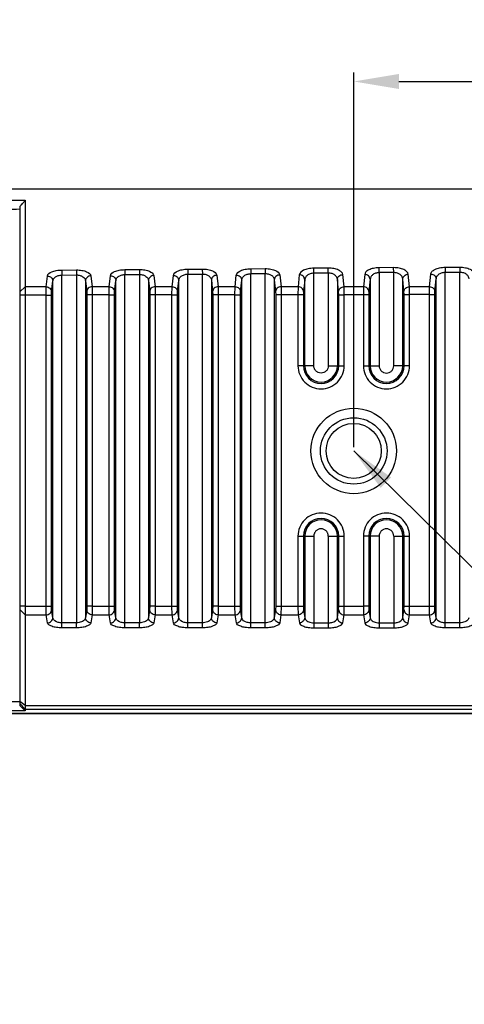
# Model space of a CAD drawing. Header units: millimetres. Extents: x 2163 to 2692, y -1564 to -1190.
# Tile 38 of 45: x 2532 to 2556, y -1397 to -1343. Entities that reach past the tile are written whole.
import ezdxf

# ---------------------------------------------------------------- set-up
doc = ezdxf.new("R2010")
doc.units = ezdxf.units.MM
doc.styles.add('HANA', font='arial.ttf')
doc.dimstyles.new('HANA$0', dxfattribs={"dimtxt": 2.5, "dimasz": 2.5, "dimexe": 0.5, "dimexo": 0.2, "dimgap": 0.5, "dimtad": 1, "dimzin": 1, "dimdsep": 46, "dimtxsty": 'HANA', "dimcen": 0, "dimclrd": 3, "dimclre": 3, "dimclrt": 4, "dimadec": 0, "dimazin": 0, "dimtfac": 1, "dimtmove": 0, "dimatfit": 3, "dimfxl": 0, "dimtzin": 0, "dimarcsym": 0})
doc.dimstyles.new('HANA$7', dxfattribs={"dimtxt": 2.5, "dimasz": 2.5, "dimexe": 0.5, "dimexo": 0.2, "dimgap": 0.5, "dimtad": 1, "dimzin": 1, "dimdsep": 46, "dimtxsty": 'HANA', "dimcen": 0, "dimclrd": 3, "dimclre": 3, "dimclrt": 4, "dimadec": 0, "dimazin": 0, "dimtfac": 1, "dimtmove": 0, "dimatfit": 3, "dimfxl": 0, "dimtzin": 0, "dimarcsym": 0})

# ---------------------------------------------------------------- blocks, each defined once
blk = doc.blocks.new('*D48')
at = {"color": 3, "lineweight": -2}
for p, q in [((2550.223, -1366.25), (2550.223, -1345.508)), ((2611.723, -1366.25), (2611.723, -1345.508)), ((2552.723, -1346.008), (2609.223, -1346.008))]:
    blk.add_line(p, q, dxfattribs=at)
at = {"color": 3}
for points in [[(2552.723, -1345.592), (2552.723, -1346.425), (2550.223, -1346.008)], [(2609.223, -1346.425), (2609.223, -1345.592), (2611.723, -1346.008)]]:
    blk.add_solid(points, dxfattribs=at)
at = {"layer": 'Defpoints', "color": 0}
for p in [(2611.723, -1346.008), (2550.223, -1366.45), (2611.723, -1366.45)]:
    blk.add_point(p, dxfattribs=at)
at = {"color": 4, "insert": (2578.998, -1344.231), "char_height": 2.5, "attachment_point": 5, "style": 'HANA'}
blk.add_mtext('61.50{\\fArial|b0|i0|c0|p34;%%P0.30}', dxfattribs=at)

msp = doc.modelspace()

# ---------------------------------------------------------------- linework, layer by layer
at = {"color": 7, "linetype": 'Continuous'}
for p, q in [((2532.06, -1352.567), (2532.059, -1352.773)), ((2532.06, -1352.567), (2532.062, -1357.825)), ((2531.762, -1352.928), (2531.762, -1380.527)), ((2532.059, -1352.773), (2532.058, -1353.153)), ((2532.058, -1353.153), (2532.058, -1353.46)), ((2532.058, -1353.46), (2532.058, -1353.818)), ((2532.058, -1353.818), (2532.058, -1354.232)), ((2532.058, -1354.972), (2532.059, -1355.554)), ((2532.059, -1355.554), (2532.06, -1356.216)), ((2534.091, -1356.442), (2534.893, -1356.437)), ((2534.091, -1356.442), (2534.093, -1356.718)), ((2534.893, -1356.437), (2534.895, -1356.713)), ((2537.571, -1356.419), (2538.373, -1356.413)), ((2537.571, -1356.419), (2537.573, -1356.695)), ((2538.373, -1356.413), (2538.375, -1356.689)), ((2541.051, -1356.394), (2541.853, -1356.389)), ((2541.051, -1356.394), (2541.053, -1356.669)), ((2541.853, -1356.389), (2541.855, -1356.663)), ((2544.531, -1356.369), (2545.333, -1356.363)), ((2544.531, -1356.369), (2544.533, -1356.642)), ((2545.333, -1356.363), (2545.335, -1356.636)), ((2548.816, -1356.337), (2548.013, -1356.343)), ((2548.016, -1356.615), (2548.013, -1356.343)), ((2548.818, -1356.609), (2548.816, -1356.337)), ((2552.429, -1356.309), (2551.626, -1356.315)), ((2551.629, -1356.587), (2551.626, -1356.315)), ((2552.431, -1356.581), (2552.429, -1356.309)), ((2555.279, -1356.289), (2556.082, -1356.283)), ((2555.279, -1356.289), (2555.281, -1356.56)), ((2556.082, -1356.283), (2556.084, -1356.554)), ((2533.224, -1357.37), (2533.293, -1356.773)), ((2534.093, -1356.718), (2534.895, -1356.713)), ((2534.093, -1376.24), (2534.093, -1356.718)), ((2534.895, -1356.713), (2534.895, -1375.959)), ((2535.692, -1356.763), (2535.763, -1357.369)), ((2536.704, -1357.369), (2536.772, -1356.758)), ((2537.573, -1356.695), (2538.375, -1356.689)), ((2537.573, -1376.24), (2537.573, -1356.695)), ((2538.375, -1356.689), (2538.375, -1375.96)), ((2538.874, -1357.019), (2538.874, -1375.679)), ((2538.874, -1357.019), (2538.944, -1357.638)), ((2539.172, -1356.746), (2539.243, -1357.368)), ((2540.184, -1357.368), (2540.252, -1356.741)), ((2540.484, -1357.638), (2540.553, -1357.014)), ((2540.553, -1375.679), (2540.553, -1357.014)), ((2541.053, -1356.669), (2541.855, -1356.663)), ((2541.053, -1376.24), (2541.053, -1356.669)), ((2541.855, -1376.24), (2541.855, -1356.663)), ((2542.354, -1357.001), (2542.354, -1375.679)), ((2542.354, -1357.001), (2542.424, -1357.636)), ((2542.652, -1356.729), (2542.723, -1357.367)), ((2543.664, -1357.366), (2543.732, -1356.723)), ((2543.964, -1357.635), (2544.033, -1356.995)), ((2544.033, -1375.679), (2544.033, -1356.995)), ((2544.533, -1356.642), (2545.335, -1356.636)), ((2544.533, -1376.24), (2544.533, -1356.642)), ((2545.335, -1376.24), (2545.335, -1356.636)), ((2545.834, -1356.982), (2545.834, -1375.679)), ((2545.834, -1356.982), (2545.904, -1357.633)), ((2546.132, -1356.711), (2546.203, -1357.365)), ((2547.215, -1356.705), (2547.147, -1357.365)), ((2547.516, -1356.976), (2547.447, -1357.632)), ((2547.516, -1361.738), (2547.516, -1356.976)), ((2548.818, -1356.609), (2548.016, -1356.615)), ((2548.016, -1361.738), (2548.016, -1356.615)), ((2548.818, -1356.609), (2548.818, -1361.738)), ((2549.317, -1356.962), (2549.317, -1361.738)), ((2549.387, -1357.631), (2549.317, -1356.962)), ((2549.686, -1357.364), (2549.615, -1356.692)), ((2550.828, -1356.686), (2550.76, -1357.364)), ((2551.129, -1356.955), (2551.059, -1357.63)), ((2551.129, -1356.955), (2551.129, -1361.738)), ((2552.431, -1356.581), (2551.629, -1356.587)), ((2551.629, -1356.587), (2551.629, -1361.738)), ((2552.431, -1361.738), (2552.431, -1356.581)), ((2552.93, -1361.738), (2552.93, -1356.942)), ((2553, -1357.628), (2552.93, -1356.942)), ((2553.299, -1357.363), (2553.228, -1356.673)), ((2554.412, -1357.363), (2554.481, -1356.667)), ((2554.712, -1357.627), (2554.782, -1356.935)), ((2554.782, -1375.679), (2554.782, -1356.935)), ((2555.281, -1356.56), (2556.084, -1356.554)), ((2555.281, -1376.24), (2555.281, -1356.56)), ((2556.084, -1376.24), (2556.084, -1356.554)), ((2532.061, -1357.37), (2531.762, -1357.643)), ((2533.224, -1357.37), (2532.061, -1357.37)), ((2533.224, -1357.37), (2532.061, -1357.37)), ((2533.218, -1357.824), (2533.224, -1357.37)), ((2533.524, -1357.642), (2533.593, -1357.048)), ((2533.593, -1375.679), (2533.593, -1357.048)), ((2535.394, -1357.037), (2535.394, -1375.679)), ((2535.394, -1357.037), (2535.464, -1357.641)), ((2535.763, -1357.369), (2535.769, -1357.822)), ((2536.704, -1357.369), (2535.763, -1357.369)), ((2536.698, -1357.821), (2536.704, -1357.369)), ((2537.004, -1357.64), (2537.073, -1357.032)), ((2537.073, -1375.679), (2537.073, -1357.032)), ((2540.184, -1357.368), (2539.243, -1357.368)), ((2540.184, -1357.368), (2539.243, -1357.368)), ((2539.243, -1357.368), (2539.249, -1357.818)), ((2540.178, -1357.818), (2540.184, -1357.368)), ((2543.664, -1357.366), (2542.723, -1357.367)), ((2543.664, -1357.367), (2542.723, -1357.366)), ((2542.723, -1357.367), (2542.729, -1357.815)), ((2543.658, -1357.814), (2543.664, -1357.366)), ((2546.203, -1357.365), (2546.209, -1357.812)), ((2547.147, -1357.365), (2546.203, -1357.365)), ((2547.147, -1357.365), (2547.141, -1357.811)), ((2550.76, -1357.364), (2549.686, -1357.364)), ((2550.76, -1357.364), (2549.686, -1357.364)), ((2549.692, -1357.808), (2549.686, -1357.364)), ((2550.76, -1357.364), (2550.754, -1357.807)), ((2554.412, -1357.363), (2553.299, -1357.363)), ((2554.412, -1357.363), (2553.299, -1357.363)), ((2553.305, -1357.804), (2553.299, -1357.363)), ((2554.407, -1357.803), (2554.412, -1357.363)), ((2532.062, -1357.825), (2531.762, -1357.825)), ((2533.218, -1357.824), (2532.062, -1357.825)), ((2532.062, -1357.825), (2532.062, -1380.54)), ((2533.218, -1375.042), (2533.218, -1357.824)), ((2533.218, -1357.824), (2533.518, -1357.824)), ((2533.518, -1357.824), (2533.524, -1357.642)), ((2533.518, -1375.042), (2533.518, -1357.824)), ((2535.464, -1357.641), (2535.47, -1357.822)), ((2535.47, -1357.822), (2535.47, -1375.042)), ((2535.769, -1357.822), (2535.47, -1357.822)), ((2536.698, -1357.821), (2535.769, -1357.822)), ((2535.769, -1357.822), (2535.769, -1375.042)), ((2536.698, -1375.042), (2536.698, -1357.821)), ((2536.698, -1357.821), (2536.998, -1357.821)), ((2536.998, -1357.821), (2537.004, -1357.64)), ((2536.998, -1375.042), (2536.998, -1357.821)), ((2538.944, -1357.638), (2538.95, -1357.818)), ((2538.95, -1357.818), (2538.95, -1375.042)), ((2539.249, -1357.818), (2538.95, -1357.818)), ((2539.249, -1357.818), (2539.249, -1375.042)), ((2540.178, -1357.818), (2539.249, -1357.818)), ((2540.178, -1375.042), (2540.178, -1357.818)), ((2540.178, -1357.818), (2540.478, -1357.818)), ((2540.478, -1357.818), (2540.484, -1357.638)), ((2540.478, -1375.042), (2540.478, -1357.818)), ((2542.424, -1357.636), (2542.43, -1357.815)), ((2542.43, -1357.815), (2542.43, -1375.042)), ((2542.729, -1357.815), (2542.43, -1357.815)), ((2543.658, -1357.814), (2542.729, -1357.815)), ((2542.729, -1357.815), (2542.729, -1375.042)), ((2543.658, -1375.042), (2543.658, -1357.814)), ((2543.658, -1357.814), (2543.958, -1357.814)), ((2543.958, -1357.814), (2543.964, -1357.635)), ((2543.958, -1375.042), (2543.958, -1357.814)), ((2545.904, -1357.633), (2545.91, -1357.812)), ((2545.91, -1357.812), (2545.91, -1375.042)), ((2546.209, -1357.812), (2545.91, -1357.812)), ((2547.141, -1357.811), (2546.209, -1357.812)), ((2546.209, -1357.812), (2546.209, -1375.042)), ((2547.141, -1357.811), (2547.141, -1361.738)), ((2547.441, -1357.811), (2547.141, -1357.811)), ((2547.447, -1357.632), (2547.441, -1357.811)), ((2547.441, -1357.811), (2547.441, -1361.738)), ((2549.393, -1357.808), (2549.387, -1357.631)), ((2549.393, -1361.738), (2549.393, -1357.808)), ((2549.393, -1357.808), (2549.692, -1357.808)), ((2550.754, -1357.807), (2549.692, -1357.808)), ((2549.692, -1361.738), (2549.692, -1357.808)), ((2550.754, -1357.807), (2550.754, -1361.738)), ((2551.054, -1357.807), (2550.754, -1357.807)), ((2551.059, -1357.63), (2551.054, -1357.807)), ((2551.054, -1357.807), (2551.054, -1361.738)), ((2553.005, -1357.804), (2553, -1357.628)), ((2553.005, -1361.738), (2553.005, -1357.804)), ((2553.005, -1357.804), (2553.305, -1357.804)), ((2554.407, -1357.803), (2553.305, -1357.804)), ((2553.305, -1361.738), (2553.305, -1357.804)), ((2554.407, -1375.042), (2554.407, -1357.803)), ((2554.407, -1357.803), (2554.707, -1357.803)), ((2554.707, -1357.803), (2554.712, -1357.627)), ((2554.707, -1375.042), (2554.707, -1357.803)), ((2548.016, -1361.738), (2547.141, -1361.738)), ((2548.818, -1361.738), (2549.692, -1361.738)), ((2550.754, -1361.738), (2551.629, -1361.738)), ((2553.305, -1361.738), (2552.431, -1361.738)), ((2547.141, -1371.162), (2547.141, -1375.042)), ((2547.141, -1371.162), (2548.016, -1371.162)), ((2547.441, -1371.162), (2547.441, -1375.042)), ((2547.516, -1371.162), (2547.516, -1375.679)), ((2548.016, -1371.162), (2548.016, -1376.24)), ((2548.818, -1371.162), (2548.818, -1376.24)), ((2548.818, -1371.162), (2549.692, -1371.162)), ((2549.317, -1375.679), (2549.317, -1371.162)), ((2549.393, -1375.042), (2549.393, -1371.162)), ((2549.692, -1375.042), (2549.692, -1371.162)), ((2550.754, -1371.162), (2550.754, -1375.042)), ((2551.629, -1371.162), (2550.754, -1371.162)), ((2551.054, -1371.162), (2551.054, -1375.042)), ((2551.129, -1371.162), (2551.129, -1375.679)), ((2551.629, -1371.162), (2551.629, -1376.24)), ((2552.431, -1371.162), (2552.431, -1376.24)), ((2552.431, -1371.162), (2553.305, -1371.162)), ((2552.93, -1375.679), (2552.93, -1371.162)), ((2553.005, -1375.042), (2553.005, -1371.162)), ((2553.305, -1375.042), (2553.305, -1371.162)), ((2532.062, -1375.042), (2531.762, -1375.042)), ((2532.062, -1375.517), (2531.762, -1375.232)), ((2532.062, -1375.042), (2533.218, -1375.042)), ((2532.062, -1375.517), (2532.062, -1380.835)), ((2532.062, -1375.517), (2533.226, -1375.517)), ((2533.218, -1375.042), (2533.518, -1375.042)), ((2533.226, -1375.517), (2533.218, -1375.042)), ((2533.294, -1375.961), (2533.226, -1375.517)), ((2533.525, -1375.232), (2533.518, -1375.042)), ((2533.593, -1375.679), (2533.525, -1375.232)), ((2535.462, -1375.232), (2535.394, -1375.679)), ((2535.47, -1375.042), (2535.462, -1375.232)), ((2535.769, -1375.042), (2535.47, -1375.042)), ((2535.762, -1375.517), (2535.694, -1375.961)), ((2535.769, -1375.042), (2535.762, -1375.517)), ((2535.762, -1375.517), (2536.706, -1375.517)), ((2535.769, -1375.042), (2536.698, -1375.042)), ((2536.698, -1375.042), (2536.998, -1375.042)), ((2536.706, -1375.517), (2536.698, -1375.042)), ((2536.774, -1375.961), (2536.706, -1375.517)), ((2537.005, -1375.232), (2536.998, -1375.042)), ((2537.073, -1375.679), (2537.005, -1375.232)), ((2538.942, -1375.232), (2538.874, -1375.679)), ((2538.95, -1375.042), (2538.942, -1375.232)), ((2539.249, -1375.042), (2538.95, -1375.042)), ((2539.242, -1375.517), (2539.174, -1375.961)), ((2539.249, -1375.042), (2539.242, -1375.517)), ((2539.242, -1375.517), (2540.186, -1375.517)), ((2539.249, -1375.042), (2540.178, -1375.042)), ((2540.178, -1375.042), (2540.478, -1375.042)), ((2540.186, -1375.517), (2540.178, -1375.042)), ((2540.254, -1375.961), (2540.186, -1375.517)), ((2540.485, -1375.232), (2540.478, -1375.042)), ((2540.553, -1375.679), (2540.485, -1375.232)), ((2542.422, -1375.232), (2542.354, -1375.679)), ((2542.43, -1375.042), (2542.422, -1375.232)), ((2542.729, -1375.042), (2542.43, -1375.042)), ((2542.722, -1375.517), (2542.654, -1375.961)), ((2542.729, -1375.042), (2542.722, -1375.517)), ((2542.722, -1375.517), (2543.666, -1375.517)), ((2542.729, -1375.042), (2543.658, -1375.042)), ((2543.658, -1375.042), (2543.958, -1375.042)), ((2543.666, -1375.517), (2543.658, -1375.042)), ((2543.734, -1375.961), (2543.666, -1375.517)), ((2543.965, -1375.232), (2543.958, -1375.042)), ((2544.033, -1375.679), (2543.965, -1375.232)), ((2545.902, -1375.232), (2545.834, -1375.679)), ((2545.91, -1375.042), (2545.902, -1375.232)), ((2545.91, -1375.042), (2547.441, -1375.042)), ((2546.202, -1375.517), (2546.134, -1375.961)), ((2546.209, -1375.042), (2546.202, -1375.517)), ((2546.202, -1375.517), (2547.149, -1375.517)), ((2547.141, -1375.042), (2547.149, -1375.517)), ((2547.149, -1375.517), (2547.217, -1375.961)), ((2547.441, -1375.042), (2547.448, -1375.232)), ((2547.448, -1375.232), (2547.516, -1375.679)), ((2549.317, -1375.679), (2549.385, -1375.232)), ((2549.385, -1375.232), (2549.393, -1375.042)), ((2549.393, -1375.042), (2549.692, -1375.042)), ((2549.617, -1375.961), (2549.685, -1375.517)), ((2549.685, -1375.517), (2549.692, -1375.042)), ((2549.685, -1375.517), (2550.761, -1375.517)), ((2549.692, -1375.042), (2550.754, -1375.042)), ((2551.054, -1375.042), (2550.754, -1375.042)), ((2550.754, -1375.042), (2550.761, -1375.517)), ((2550.761, -1375.517), (2550.83, -1375.961)), ((2551.054, -1375.042), (2551.061, -1375.232)), ((2551.061, -1375.232), (2551.129, -1375.679)), ((2552.93, -1375.679), (2552.998, -1375.232)), ((2552.998, -1375.232), (2553.005, -1375.042)), ((2553.005, -1375.042), (2553.305, -1375.042)), ((2553.23, -1375.961), (2553.298, -1375.517)), ((2553.298, -1375.517), (2553.305, -1375.042)), ((2553.298, -1375.517), (2554.414, -1375.517)), ((2553.305, -1375.042), (2554.407, -1375.042)), ((2554.407, -1375.042), (2554.707, -1375.042)), ((2554.414, -1375.517), (2554.407, -1375.042)), ((2554.482, -1375.961), (2554.414, -1375.517)), ((2554.714, -1375.232), (2554.707, -1375.042)), ((2554.782, -1375.679), (2554.714, -1375.232)), ((2534.895, -1375.959), (2534.093, -1375.959)), ((2534.895, -1376.24), (2534.895, -1375.959)), ((2538.375, -1375.96), (2537.573, -1375.96)), ((2538.375, -1376.24), (2538.375, -1375.96)), ((2541.855, -1375.96), (2541.053, -1375.96)), ((2545.335, -1375.96), (2544.533, -1375.96)), ((2548.016, -1375.96), (2548.818, -1375.96)), ((2551.629, -1375.96), (2552.431, -1375.96)), ((2556.084, -1375.96), (2555.281, -1375.96)), ((2534.895, -1376.24), (2534.093, -1376.24)), ((2538.375, -1376.24), (2537.573, -1376.24)), ((2541.855, -1376.24), (2541.053, -1376.24)), ((2545.335, -1376.24), (2544.533, -1376.24)), ((2548.016, -1376.24), (2548.818, -1376.24)), ((2551.629, -1376.24), (2552.431, -1376.24)), ((2556.084, -1376.24), (2555.281, -1376.24)), ((2531.762, -1380.335), (2525.071, -1380.335)), ((2532.062, -1380.54), (2531.762, -1380.311)), ((2532.062, -1380.73), (2531.762, -1380.43)), ((2532.062, -1380.835), (2525.072, -1380.835)), ((2568.222, -1380.97), (2525.072, -1380.97)), ((2525.072, -1380.974), (2568.222, -1380.974)), ((2532.062, -1380.54), (2573.722, -1380.54)), ((2532.062, -1380.73), (2573.722, -1380.73))]:
    msp.add_line(p, q, dxfattribs=at)
for points in [[(2532.058, -1354.232), (2532.058, -1354.462), (2532.058, -1354.972)], [(2532.06, -1356.216), (2532.06, -1356.578), (2532.061, -1357.37)]]:
    msp.add_lwpolyline(points, dxfattribs=at)
for radius in [2.365, 1.839, 1.524]:
    msp.add_circle((2550.223, -1366.45), radius, dxfattribs=at)
for centre, radius, start, end in [((2548.417, -1361.738), 0.976, 180, 0), ((2548.417, -1361.738), 0.9, 180, 0), ((2552.03, -1361.738), 0.976, 180, 0), ((2552.03, -1361.738), 0.9, 180, 0), ((2548.417, -1371.162), 0.976, 0, 180), ((2548.417, -1371.162), 0.9, 0, 180), ((2552.03, -1371.162), 0.976, 0, 180), ((2552.03, -1371.162), 0.9, 0, 180)]:
    msp.add_arc(centre, radius, start, end, dxfattribs=at)
msp.add_ellipse((2531.562, -1380.335), major_axis=(0.5, -0.5), ratio=0.008762, start_param=0.008762, end_param=1.168041, dxfattribs=at)
for points, knots in [([(2519.41, -1353.674), (2519.994, -1353.37), (2520.903, -1352.972), (2522.166, -1352.597), (2523.456, -1352.316), (2525.09, -1352.104), (2526.734, -1352.006), (2528.055, -1351.962), (2529.324, -1351.945), (2530.805, -1351.944), (2532.496, -1351.945), (2534.681, -1351.946), (2537.428, -1351.946), (2540.728, -1351.946), (2544.028, -1351.947), (2548.426, -1351.947), (2553.925, -1351.948), (2560.525, -1351.948), (2567.124, -1351.949), (2571.522, -1351.949), (2573.722, -1351.949)], [0, 0, 0, 0, 0.03619, 0.054289, 0.0724, 0.108689, 0.144792, 0.162892, 0.181371, 0.214576, 0.244325, 0.274315, 0.334752, 0.395335, 0.45578, 0.516193, 0.637181, 0.75814, 0.879069, 1, 1, 1, 1]), ([(2520.032, -1354.147), (2520.49, -1353.923), (2521.434, -1353.528), (2522.912, -1353.119), (2524.421, -1352.863), (2525.944, -1352.711), (2527.472, -1352.627), (2529.511, -1352.577), (2531.04, -1352.574), (2532.06, -1352.567)], [0, 0, 0, 0, 0.125012, 0.250021, 0.375028, 0.50004, 0.625034, 0.750023, 1, 1, 1, 1]), ([(2531.762, -1352.929), (2531.798, -1352.89), (2531.866, -1352.816), (2531.947, -1352.725), (2532, -1352.659), (2532.031, -1352.62), (2532.05, -1352.591), (2532.06, -1352.573), (2532.06, -1352.567)], [0, 0, 0, 0, 0.337853, 0.642977, 0.77331, 0.880896, 0.958268, 1, 1, 1, 1]), ([(2520.25, -1354.591), (2520.688, -1354.376), (2521.591, -1353.998), (2523.004, -1353.606), (2524.449, -1353.359), (2525.907, -1353.211), (2527.369, -1353.128), (2528.833, -1353.085), (2530.297, -1353.073), (2531.273, -1353.067), (2531.762, -1353.064)], [0, 0, 0, 0, 0.12495, 0.249914, 0.37491, 0.499921, 0.624939, 0.749957, 0.874979, 1, 1, 1, 1]), ([(2533.293, -1356.773), (2533.305, -1356.664), (2533.468, -1356.561), (2533.65, -1356.499), (2533.838, -1356.455), (2533.988, -1356.443), (2534.091, -1356.442)], [0, 0, 0, 0, 0.363815, 0.502637, 0.658008, 1, 1, 1, 1]), ([(2534.893, -1356.437), (2534.996, -1356.436), (2535.146, -1356.447), (2535.335, -1356.489), (2535.518, -1356.55), (2535.679, -1356.654), (2535.692, -1356.763)], [0, 0, 0, 0, 0.342149, 0.497517, 0.636096, 1, 1, 1, 1]), ([(2536.772, -1356.758), (2536.785, -1356.648), (2536.946, -1356.541), (2537.129, -1356.477), (2537.318, -1356.433), (2537.468, -1356.42), (2537.571, -1356.419)], [0, 0, 0, 0, 0.365497, 0.504003, 0.658947, 1, 1, 1, 1]), ([(2538.373, -1356.413), (2538.476, -1356.413), (2538.626, -1356.424), (2538.815, -1356.466), (2538.999, -1356.529), (2539.159, -1356.636), (2539.172, -1356.746)], [0, 0, 0, 0, 0.341208, 0.496137, 0.634382, 1, 1, 1, 1]), ([(2540.252, -1356.741), (2540.265, -1356.63), (2540.425, -1356.52), (2540.608, -1356.454), (2540.797, -1356.408), (2540.947, -1356.395), (2541.051, -1356.394)], [0, 0, 0, 0, 0.367281, 0.505448, 0.659938, 1, 1, 1, 1]), ([(2541.853, -1356.389), (2541.956, -1356.388), (2542.107, -1356.399), (2542.296, -1356.443), (2542.48, -1356.507), (2542.64, -1356.618), (2542.652, -1356.729)], [0, 0, 0, 0, 0.340209, 0.494671, 0.632563, 1, 1, 1, 1]), ([(2543.732, -1356.723), (2543.745, -1356.611), (2543.903, -1356.498), (2544.088, -1356.43), (2544.276, -1356.383), (2544.427, -1356.37), (2544.531, -1356.369)], [0, 0, 0, 0, 0.36907, 0.506879, 0.660913, 1, 1, 1, 1]), ([(2545.333, -1356.363), (2545.436, -1356.362), (2545.587, -1356.373), (2545.777, -1356.418), (2545.962, -1356.484), (2546.12, -1356.598), (2546.132, -1356.711)], [0, 0, 0, 0, 0.33918, 0.49316, 0.630691, 1, 1, 1, 1]), ([(2548.013, -1356.343), (2547.91, -1356.343), (2547.758, -1356.357), (2547.57, -1356.406), (2547.384, -1356.475), (2547.227, -1356.592), (2547.215, -1356.705)], [0, 0, 0, 0, 0.338262, 0.491815, 0.629216, 1, 1, 1, 1]), ([(2549.615, -1356.692), (2549.61, -1356.642), (2549.566, -1356.565), (2549.475, -1356.491), (2549.336, -1356.414), (2549.113, -1356.351), (2548.92, -1356.336), (2548.816, -1356.337)], [0, 0, 0, 0, 0.161198, 0.261861, 0.379681, 0.666094, 1, 1, 1, 1]), ([(2551.626, -1356.315), (2551.522, -1356.316), (2551.328, -1356.335), (2551.076, -1356.412), (2550.896, -1356.524), (2550.833, -1356.635), (2550.828, -1356.686)], [0, 0, 0, 0, 0.333493, 0.619811, 0.837878, 1, 1, 1, 1]), ([(2553.228, -1356.673), (2553.223, -1356.623), (2553.16, -1356.511), (2552.98, -1356.399), (2552.727, -1356.325), (2552.533, -1356.309), (2552.429, -1356.309)], [0, 0, 0, 0, 0.163137, 0.380945, 0.6668, 1, 1, 1, 1]), ([(2554.481, -1356.667), (2554.486, -1356.616), (2554.548, -1356.503), (2554.728, -1356.388), (2554.981, -1356.309), (2555.175, -1356.29), (2555.279, -1356.289)], [0, 0, 0, 0, 0.163931, 0.382148, 0.667598, 1, 1, 1, 1]), ([(2556.082, -1356.283), (2556.186, -1356.283), (2556.381, -1356.299), (2556.634, -1356.376), (2556.814, -1356.49), (2556.876, -1356.604), (2556.881, -1356.655)], [0, 0, 0, 0, 0.332242, 0.617368, 0.835221, 1, 1, 1, 1]), ([(2533.293, -1356.773), (2533.368, -1356.774), (2533.52, -1356.829), (2533.592, -1356.977), (2533.593, -1357.048)], [0, 0, 0, 0, 0.514766, 1, 1, 1, 1]), ([(2533.593, -1357.048), (2533.596, -1357.007), (2533.627, -1356.919), (2533.736, -1356.812), (2533.897, -1356.738), (2534.025, -1356.719), (2534.093, -1356.718)], [0, 0, 0, 0, 0.190767, 0.413511, 0.685871, 1, 1, 1, 1]), ([(2534.895, -1356.713), (2534.963, -1356.712), (2535.09, -1356.728), (2535.253, -1356.801), (2535.361, -1356.907), (2535.391, -1356.996), (2535.394, -1357.037)], [0, 0, 0, 0, 0.314373, 0.586287, 0.808408, 1, 1, 1, 1]), ([(2535.692, -1356.763), (2535.618, -1356.764), (2535.467, -1356.819), (2535.396, -1356.967), (2535.394, -1357.037)], [0, 0, 0, 0, 0.515109, 1, 1, 1, 1]), ([(2536.772, -1356.758), (2536.848, -1356.759), (2536.999, -1356.813), (2537.072, -1356.961), (2537.073, -1357.032)], [0, 0, 0, 0, 0.515359, 1, 1, 1, 1]), ([(2537.073, -1357.032), (2537.076, -1356.99), (2537.107, -1356.9), (2537.215, -1356.791), (2537.376, -1356.715), (2537.504, -1356.695), (2537.573, -1356.695)], [0, 0, 0, 0, 0.192454, 0.415573, 0.687088, 1, 1, 1, 1]), ([(2538.375, -1356.689), (2538.443, -1356.688), (2538.571, -1356.704), (2538.734, -1356.779), (2538.841, -1356.888), (2538.871, -1356.977), (2538.874, -1357.019)], [0, 0, 0, 0, 0.31316, 0.584181, 0.806655, 1, 1, 1, 1]), ([(2539.172, -1356.746), (2539.098, -1356.748), (2538.948, -1356.802), (2538.876, -1356.949), (2538.874, -1357.019)], [0, 0, 0, 0, 0.515733, 1, 1, 1, 1]), ([(2540.252, -1356.741), (2540.328, -1356.742), (2540.479, -1356.795), (2540.552, -1356.943), (2540.553, -1357.014)], [0, 0, 0, 0, 0.516005, 1, 1, 1, 1]), ([(2540.553, -1357.014), (2540.556, -1356.971), (2540.586, -1356.88), (2540.694, -1356.768), (2540.856, -1356.69), (2540.984, -1356.67), (2541.053, -1356.669)], [0, 0, 0, 0, 0.194212, 0.417721, 0.688354, 1, 1, 1, 1]), ([(2541.855, -1356.663), (2541.923, -1356.662), (2542.052, -1356.679), (2542.215, -1356.755), (2542.322, -1356.867), (2542.351, -1356.958), (2542.354, -1357.001)], [0, 0, 0, 0, 0.311888, 0.581989, 0.804855, 1, 1, 1, 1]), ([(2542.652, -1356.729), (2542.578, -1356.73), (2542.428, -1356.784), (2542.356, -1356.931), (2542.354, -1357.001)], [0, 0, 0, 0, 0.516402, 1, 1, 1, 1]), ([(2543.732, -1356.723), (2543.807, -1356.724), (2543.959, -1356.777), (2544.032, -1356.925), (2544.033, -1356.995)], [0, 0, 0, 0, 0.51669, 1, 1, 1, 1]), ([(2544.033, -1356.995), (2544.036, -1356.952), (2544.066, -1356.859), (2544.173, -1356.745), (2544.335, -1356.664), (2544.464, -1356.643), (2544.533, -1356.642)], [0, 0, 0, 0, 0.196017, 0.419934, 0.689653, 1, 1, 1, 1]), ([(2545.335, -1356.636), (2545.404, -1356.635), (2545.533, -1356.653), (2545.696, -1356.731), (2545.802, -1356.846), (2545.831, -1356.938), (2545.834, -1356.982)], [0, 0, 0, 0, 0.310596, 0.579774, 0.803054, 1, 1, 1, 1]), ([(2546.132, -1356.711), (2546.058, -1356.712), (2545.908, -1356.766), (2545.836, -1356.912), (2545.834, -1356.982)], [0, 0, 0, 0, 0.517102, 1, 1, 1, 1]), ([(2547.516, -1356.976), (2547.515, -1356.906), (2547.441, -1356.759), (2547.29, -1356.706), (2547.215, -1356.705)], [0, 0, 0, 0, 0.482597, 1, 1, 1, 1]), ([(2548.016, -1356.615), (2547.947, -1356.616), (2547.817, -1356.637), (2547.654, -1356.721), (2547.548, -1356.838), (2547.519, -1356.932), (2547.516, -1356.976)], [0, 0, 0, 0, 0.309334, 0.578129, 0.802352, 1, 1, 1, 1]), ([(2549.317, -1356.962), (2549.314, -1356.918), (2549.286, -1356.824), (2549.18, -1356.707), (2549.017, -1356.626), (2548.887, -1356.608), (2548.818, -1356.609)], [0, 0, 0, 0, 0.198888, 0.422804, 0.690929, 1, 1, 1, 1]), ([(2549.317, -1356.962), (2549.319, -1356.893), (2549.391, -1356.747), (2549.541, -1356.694), (2549.615, -1356.692)], [0, 0, 0, 0, 0.482179, 1, 1, 1, 1]), ([(2551.129, -1356.955), (2551.127, -1356.886), (2551.054, -1356.739), (2550.903, -1356.687), (2550.828, -1356.686)], [0, 0, 0, 0, 0.481848, 1, 1, 1, 1]), ([(2551.629, -1356.587), (2551.559, -1356.588), (2551.429, -1356.61), (2551.266, -1356.696), (2551.161, -1356.816), (2551.132, -1356.911), (2551.129, -1356.955)], [0, 0, 0, 0, 0.308095, 0.575987, 0.800583, 1, 1, 1, 1]), ([(2552.93, -1356.942), (2552.927, -1356.897), (2552.899, -1356.802), (2552.794, -1356.682), (2552.631, -1356.599), (2552.5, -1356.58), (2552.431, -1356.581)], [0, 0, 0, 0, 0.200627, 0.424991, 0.692241, 1, 1, 1, 1]), ([(2552.93, -1356.942), (2552.932, -1356.873), (2553.005, -1356.728), (2553.154, -1356.675), (2553.228, -1356.673)], [0, 0, 0, 0, 0.481436, 1, 1, 1, 1]), ([(2554.481, -1356.667), (2554.556, -1356.668), (2554.706, -1356.72), (2554.78, -1356.866), (2554.782, -1356.935)], [0, 0, 0, 0, 0.518895, 1, 1, 1, 1]), ([(2554.782, -1356.935), (2554.785, -1356.89), (2554.813, -1356.794), (2554.918, -1356.671), (2555.08, -1356.583), (2555.212, -1356.56), (2555.281, -1356.56)], [0, 0, 0, 0, 0.20116, 0.4262, 0.693216, 1, 1, 1, 1]), ([(2556.084, -1356.554), (2556.153, -1356.553), (2556.284, -1356.572), (2556.448, -1356.658), (2556.552, -1356.781), (2556.58, -1356.877), (2556.583, -1356.923)], [0, 0, 0, 0, 0.306711, 0.573229, 0.79788, 1, 1, 1, 1]), ([(2533.224, -1357.37), (2533.299, -1357.372), (2533.45, -1357.425), (2533.522, -1357.572), (2533.524, -1357.642)], [0, 0, 0, 0, 0.516399, 1, 1, 1, 1]), ([(2535.763, -1357.369), (2535.688, -1357.371), (2535.538, -1357.424), (2535.465, -1357.571), (2535.464, -1357.641)], [0, 0, 0, 0, 0.516891, 1, 1, 1, 1]), ([(2536.704, -1357.369), (2536.779, -1357.37), (2536.929, -1357.424), (2537.002, -1357.57), (2537.004, -1357.64)], [0, 0, 0, 0, 0.517101, 1, 1, 1, 1]), ([(2539.243, -1357.368), (2539.168, -1357.37), (2539.018, -1357.423), (2538.945, -1357.569), (2538.944, -1357.638)], [0, 0, 0, 0, 0.517644, 1, 1, 1, 1]), ([(2540.184, -1357.368), (2540.259, -1357.369), (2540.409, -1357.422), (2540.482, -1357.568), (2540.484, -1357.638)], [0, 0, 0, 0, 0.517873, 1, 1, 1, 1]), ([(2542.723, -1357.367), (2542.648, -1357.368), (2542.499, -1357.421), (2542.426, -1357.566), (2542.424, -1357.636)], [0, 0, 0, 0, 0.518457, 1, 1, 1, 1]), ([(2543.664, -1357.366), (2543.739, -1357.368), (2543.888, -1357.42), (2543.962, -1357.566), (2543.964, -1357.635)], [0, 0, 0, 0, 0.518699, 1, 1, 1, 1]), ([(2546.203, -1357.365), (2546.128, -1357.367), (2545.979, -1357.419), (2545.906, -1357.564), (2545.904, -1357.633)], [0, 0, 0, 0, 0.519313, 1, 1, 1, 1]), ([(2547.447, -1357.632), (2547.445, -1357.563), (2547.371, -1357.418), (2547.222, -1357.367), (2547.147, -1357.365)], [0, 0, 0, 0, 0.480434, 1, 1, 1, 1]), ([(2549.387, -1357.631), (2549.389, -1357.562), (2549.463, -1357.417), (2549.612, -1357.366), (2549.686, -1357.364)], [0, 0, 0, 0, 0.479803, 1, 1, 1, 1]), ([(2551.059, -1357.63), (2551.058, -1357.561), (2550.983, -1357.417), (2550.834, -1357.365), (2550.76, -1357.364)], [0, 0, 0, 0, 0.479512, 1, 1, 1, 1]), ([(2553, -1357.628), (2553.002, -1357.559), (2553.076, -1357.416), (2553.225, -1357.365), (2553.299, -1357.363)], [0, 0, 0, 0, 0.478882, 1, 1, 1, 1]), ([(2554.412, -1357.363), (2554.487, -1357.364), (2554.635, -1357.415), (2554.71, -1357.559), (2554.712, -1357.627)], [0, 0, 0, 0, 0.521413, 1, 1, 1, 1]), ([(2547.141, -1361.738), (2547.141, -1361.904), (2547.208, -1362.24), (2547.492, -1362.664), (2547.917, -1362.948), (2548.418, -1363.047), (2548.919, -1362.947), (2549.343, -1362.663), (2549.626, -1362.239), (2549.692, -1361.904), (2549.692, -1361.738)], [0, 0, 0, 0, 0.125086, 0.250136, 0.375205, 0.500273, 0.625328, 0.750293, 0.875127, 1, 1, 1, 1]), ([(2548.818, -1361.738), (2548.818, -1361.791), (2548.797, -1361.896), (2548.708, -1362.03), (2548.574, -1362.119), (2548.416, -1362.15), (2548.259, -1362.119), (2548.125, -1362.029), (2548.036, -1361.896), (2548.016, -1361.791), (2548.016, -1361.738)], [0, 0, 0, 0, 0.125097, 0.250161, 0.375245, 0.500326, 0.625377, 0.750308, 0.87511, 1, 1, 1, 1]), ([(2550.754, -1361.738), (2550.754, -1361.904), (2550.821, -1362.24), (2551.105, -1362.664), (2551.53, -1362.948), (2552.031, -1363.047), (2552.532, -1362.947), (2552.956, -1362.663), (2553.239, -1362.239), (2553.305, -1361.904), (2553.305, -1361.738)], [0, 0, 0, 0, 0.125098, 0.250158, 0.375239, 0.50032, 0.625378, 0.750331, 0.875152, 1, 1, 1, 1]), ([(2551.629, -1361.738), (2551.629, -1361.791), (2551.649, -1361.896), (2551.739, -1362.03), (2551.872, -1362.119), (2552.03, -1362.15), (2552.188, -1362.118), (2552.321, -1362.029), (2552.41, -1361.896), (2552.431, -1361.791), (2552.431, -1361.738)], [0, 0, 0, 0, 0.125114, 0.250185, 0.375279, 0.500368, 0.62542, 0.750347, 0.875137, 1, 1, 1, 1]), ([(2549.692, -1371.162), (2549.692, -1370.996), (2549.626, -1370.66), (2549.342, -1370.236), (2548.917, -1369.952), (2548.415, -1369.853), (2547.915, -1369.953), (2547.491, -1370.238), (2547.208, -1370.661), (2547.141, -1370.996), (2547.141, -1371.162)], [0, 0, 0, 0, 0.125098, 0.250158, 0.375239, 0.50032, 0.625378, 0.750331, 0.875152, 1, 1, 1, 1]), ([(2553.305, -1371.162), (2553.305, -1370.996), (2553.239, -1370.66), (2552.955, -1370.236), (2552.53, -1369.952), (2552.029, -1369.853), (2551.528, -1369.953), (2551.104, -1370.237), (2550.82, -1370.661), (2550.754, -1370.996), (2550.754, -1371.162)], [0, 0, 0, 0, 0.125086, 0.250136, 0.375205, 0.500273, 0.625328, 0.750293, 0.875127, 1, 1, 1, 1]), ([(2548.818, -1371.162), (2548.818, -1371.11), (2548.797, -1371.004), (2548.708, -1370.871), (2548.574, -1370.781), (2548.416, -1370.75), (2548.259, -1370.782), (2548.125, -1370.871), (2548.036, -1371.004), (2548.016, -1371.11), (2548.016, -1371.162)], [0, 0, 0, 0, 0.125114, 0.250185, 0.375279, 0.500368, 0.62542, 0.750347, 0.875137, 1, 1, 1, 1]), ([(2552.431, -1371.162), (2552.431, -1371.11), (2552.41, -1371.004), (2552.321, -1370.871), (2552.187, -1370.782), (2552.029, -1370.75), (2551.872, -1370.782), (2551.738, -1370.871), (2551.649, -1371.004), (2551.629, -1371.11), (2551.629, -1371.162)], [0, 0, 0, 0, 0.125099, 0.250155, 0.375235, 0.50031, 0.625365, 0.750305, 0.87511, 1, 1, 1, 1]), ([(2533.226, -1375.517), (2533.301, -1375.516), (2533.455, -1375.457), (2533.524, -1375.305), (2533.525, -1375.232)], [0, 0, 0, 0, 0.50863, 1, 1, 1, 1]), ([(2535.762, -1375.517), (2535.686, -1375.516), (2535.532, -1375.457), (2535.464, -1375.305), (2535.462, -1375.232)], [0, 0, 0, 0, 0.508631, 1, 1, 1, 1]), ([(2536.706, -1375.517), (2536.781, -1375.516), (2536.935, -1375.457), (2537.004, -1375.305), (2537.005, -1375.232)], [0, 0, 0, 0, 0.508631, 1, 1, 1, 1]), ([(2539.242, -1375.517), (2539.166, -1375.516), (2539.012, -1375.457), (2538.944, -1375.305), (2538.942, -1375.232)], [0, 0, 0, 0, 0.508631, 1, 1, 1, 1]), ([(2540.186, -1375.517), (2540.261, -1375.516), (2540.415, -1375.457), (2540.484, -1375.305), (2540.485, -1375.232)], [0, 0, 0, 0, 0.508632, 1, 1, 1, 1]), ([(2542.722, -1375.517), (2542.646, -1375.516), (2542.492, -1375.457), (2542.424, -1375.305), (2542.422, -1375.232)], [0, 0, 0, 0, 0.508632, 1, 1, 1, 1]), ([(2543.666, -1375.517), (2543.741, -1375.516), (2543.895, -1375.457), (2543.964, -1375.305), (2543.965, -1375.232)], [0, 0, 0, 0, 0.508633, 1, 1, 1, 1]), ([(2546.202, -1375.517), (2546.126, -1375.516), (2545.972, -1375.457), (2545.904, -1375.305), (2545.902, -1375.232)], [0, 0, 0, 0, 0.508633, 1, 1, 1, 1]), ([(2547.448, -1375.232), (2547.447, -1375.305), (2547.378, -1375.457), (2547.224, -1375.516), (2547.149, -1375.517)], [0, 0, 0, 0, 0.491367, 1, 1, 1, 1]), ([(2549.385, -1375.232), (2549.387, -1375.305), (2549.455, -1375.457), (2549.609, -1375.516), (2549.685, -1375.517)], [0, 0, 0, 0, 0.491366, 1, 1, 1, 1]), ([(2551.061, -1375.232), (2551.06, -1375.305), (2550.991, -1375.457), (2550.837, -1375.516), (2550.761, -1375.517)], [0, 0, 0, 0, 0.491366, 1, 1, 1, 1]), ([(2552.998, -1375.232), (2553, -1375.305), (2553.068, -1375.457), (2553.222, -1375.516), (2553.298, -1375.517)], [0, 0, 0, 0, 0.491365, 1, 1, 1, 1]), ([(2554.414, -1375.517), (2554.49, -1375.516), (2554.644, -1375.457), (2554.713, -1375.305), (2554.714, -1375.232)], [0, 0, 0, 0, 0.508635, 1, 1, 1, 1]), ([(2533.294, -1375.961), (2533.369, -1375.96), (2533.522, -1375.902), (2533.592, -1375.751), (2533.593, -1375.679)], [0, 0, 0, 0, 0.510289, 1, 1, 1, 1]), ([(2534.093, -1376.24), (2533.991, -1376.24), (2533.802, -1376.226), (2533.582, -1376.177), (2533.441, -1376.117), (2533.351, -1376.062), (2533.3, -1376.002), (2533.294, -1375.961)], [0, 0, 0, 0, 0.344088, 0.6403, 0.760348, 0.859317, 1, 1, 1, 1]), ([(2534.093, -1375.959), (2534.026, -1375.959), (2533.838, -1375.941), (2533.605, -1375.81), (2533.593, -1375.679)], [0, 0, 0, 0, 0.334955, 1, 1, 1, 1]), ([(2535.394, -1375.679), (2535.391, -1375.715), (2535.361, -1375.782), (2535.28, -1375.856), (2535.13, -1375.937), (2534.991, -1375.959), (2534.895, -1375.959)], [0, 0, 0, 0, 0.176309, 0.337464, 0.531225, 1, 1, 1, 1]), ([(2535.694, -1375.961), (2535.688, -1376.002), (2535.636, -1376.063), (2535.546, -1376.117), (2535.405, -1376.177), (2535.185, -1376.226), (2534.996, -1376.24), (2534.895, -1376.24)], [0, 0, 0, 0, 0.140865, 0.240035, 0.36021, 0.656351, 1, 1, 1, 1]), ([(2535.694, -1375.961), (2535.618, -1375.96), (2535.465, -1375.902), (2535.396, -1375.751), (2535.394, -1375.679)], [0, 0, 0, 0, 0.510289, 1, 1, 1, 1]), ([(2536.774, -1375.961), (2536.849, -1375.96), (2537.002, -1375.902), (2537.072, -1375.751), (2537.073, -1375.679)], [0, 0, 0, 0, 0.51029, 1, 1, 1, 1]), ([(2537.573, -1376.24), (2537.471, -1376.24), (2537.282, -1376.226), (2537.062, -1376.177), (2536.921, -1376.117), (2536.831, -1376.062), (2536.78, -1376.002), (2536.774, -1375.961)], [0, 0, 0, 0, 0.344083, 0.640294, 0.760342, 0.859312, 1, 1, 1, 1]), ([(2537.573, -1375.96), (2537.506, -1375.959), (2537.318, -1375.942), (2537.085, -1375.81), (2537.073, -1375.679)], [0, 0, 0, 0, 0.334949, 1, 1, 1, 1]), ([(2538.874, -1375.679), (2538.871, -1375.715), (2538.841, -1375.782), (2538.76, -1375.856), (2538.61, -1375.937), (2538.471, -1375.96), (2538.375, -1375.96)], [0, 0, 0, 0, 0.176312, 0.337466, 0.531226, 1, 1, 1, 1]), ([(2539.174, -1375.961), (2539.168, -1376.002), (2539.116, -1376.063), (2539.026, -1376.117), (2538.885, -1376.177), (2538.665, -1376.226), (2538.476, -1376.24), (2538.375, -1376.24)], [0, 0, 0, 0, 0.140867, 0.240038, 0.360212, 0.656351, 1, 1, 1, 1]), ([(2539.174, -1375.961), (2539.098, -1375.96), (2538.945, -1375.902), (2538.876, -1375.751), (2538.874, -1375.679)], [0, 0, 0, 0, 0.510289, 1, 1, 1, 1]), ([(2540.254, -1375.961), (2540.329, -1375.96), (2540.482, -1375.902), (2540.552, -1375.751), (2540.553, -1375.679)], [0, 0, 0, 0, 0.51029, 1, 1, 1, 1]), ([(2541.053, -1376.24), (2540.951, -1376.24), (2540.762, -1376.227), (2540.542, -1376.177), (2540.401, -1376.117), (2540.311, -1376.063), (2540.26, -1376.002), (2540.254, -1375.961)], [0, 0, 0, 0, 0.344081, 0.640292, 0.76034, 0.859311, 1, 1, 1, 1]), ([(2541.053, -1375.96), (2540.986, -1375.96), (2540.798, -1375.942), (2540.565, -1375.81), (2540.553, -1375.679)], [0, 0, 0, 0, 0.334947, 1, 1, 1, 1]), ([(2542.354, -1375.679), (2542.351, -1375.715), (2542.321, -1375.782), (2542.24, -1375.856), (2542.09, -1375.937), (2541.951, -1375.96), (2541.855, -1375.96)], [0, 0, 0, 0, 0.176315, 0.33747, 0.531228, 1, 1, 1, 1]), ([(2542.654, -1375.961), (2542.648, -1376.003), (2542.596, -1376.063), (2542.506, -1376.117), (2542.365, -1376.177), (2542.145, -1376.227), (2541.956, -1376.24), (2541.855, -1376.24)], [0, 0, 0, 0, 0.14087, 0.24004, 0.360214, 0.656351, 1, 1, 1, 1]), ([(2542.654, -1375.961), (2542.578, -1375.96), (2542.425, -1375.902), (2542.356, -1375.751), (2542.354, -1375.679)], [0, 0, 0, 0, 0.51029, 1, 1, 1, 1]), ([(2543.734, -1375.961), (2543.809, -1375.96), (2543.962, -1375.902), (2544.032, -1375.751), (2544.033, -1375.679)], [0, 0, 0, 0, 0.510291, 1, 1, 1, 1]), ([(2544.533, -1376.24), (2544.431, -1376.24), (2544.242, -1376.227), (2544.022, -1376.177), (2543.881, -1376.117), (2543.791, -1376.063), (2543.74, -1376.002), (2543.734, -1375.961)], [0, 0, 0, 0, 0.344078, 0.640289, 0.760337, 0.859308, 1, 1, 1, 1]), ([(2544.533, -1375.96), (2544.466, -1375.96), (2544.278, -1375.942), (2544.045, -1375.81), (2544.033, -1375.679)], [0, 0, 0, 0, 0.334944, 1, 1, 1, 1]), ([(2545.834, -1375.679), (2545.831, -1375.715), (2545.801, -1375.782), (2545.72, -1375.856), (2545.57, -1375.937), (2545.431, -1375.96), (2545.335, -1375.96)], [0, 0, 0, 0, 0.176318, 0.337473, 0.53123, 1, 1, 1, 1]), ([(2546.134, -1375.961), (2546.128, -1376.003), (2546.076, -1376.063), (2545.986, -1376.117), (2545.845, -1376.177), (2545.625, -1376.227), (2545.436, -1376.24), (2545.335, -1376.24)], [0, 0, 0, 0, 0.140873, 0.240043, 0.360216, 0.656351, 1, 1, 1, 1]), ([(2546.134, -1375.961), (2546.058, -1375.96), (2545.905, -1375.902), (2545.836, -1375.751), (2545.834, -1375.679)], [0, 0, 0, 0, 0.510291, 1, 1, 1, 1]), ([(2547.516, -1375.679), (2547.515, -1375.751), (2547.445, -1375.902), (2547.292, -1375.96), (2547.217, -1375.961)], [0, 0, 0, 0, 0.489708, 1, 1, 1, 1]), ([(2547.217, -1375.961), (2547.223, -1376.003), (2547.274, -1376.063), (2547.364, -1376.117), (2547.505, -1376.177), (2547.725, -1376.227), (2547.914, -1376.24), (2548.016, -1376.24)], [0, 0, 0, 0, 0.140792, 0.239902, 0.360043, 0.656199, 1, 1, 1, 1]), ([(2547.516, -1375.679), (2547.52, -1375.715), (2547.55, -1375.782), (2547.631, -1375.856), (2547.781, -1375.937), (2547.92, -1375.96), (2548.016, -1375.96)], [0, 0, 0, 0, 0.176309, 0.337505, 0.531253, 1, 1, 1, 1]), ([(2548.818, -1375.96), (2548.884, -1375.96), (2549.073, -1375.942), (2549.305, -1375.81), (2549.317, -1375.679)], [0, 0, 0, 0, 0.334482, 1, 1, 1, 1]), ([(2548.818, -1376.24), (2548.919, -1376.24), (2549.108, -1376.227), (2549.328, -1376.177), (2549.469, -1376.117), (2549.559, -1376.063), (2549.611, -1376.003), (2549.617, -1375.961)], [0, 0, 0, 0, 0.343798, 0.639938, 0.760081, 0.859195, 1, 1, 1, 1]), ([(2549.317, -1375.679), (2549.318, -1375.751), (2549.388, -1375.902), (2549.541, -1375.96), (2549.617, -1375.961)], [0, 0, 0, 0, 0.489708, 1, 1, 1, 1]), ([(2551.129, -1375.679), (2551.128, -1375.751), (2551.058, -1375.902), (2550.905, -1375.96), (2550.83, -1375.961)], [0, 0, 0, 0, 0.489708, 1, 1, 1, 1]), ([(2550.83, -1375.961), (2550.836, -1376.003), (2550.887, -1376.063), (2550.977, -1376.117), (2551.118, -1376.177), (2551.338, -1376.227), (2551.527, -1376.24), (2551.629, -1376.24)], [0, 0, 0, 0, 0.140795, 0.239904, 0.360046, 0.6562, 1, 1, 1, 1]), ([(2551.129, -1375.679), (2551.133, -1375.715), (2551.163, -1375.782), (2551.244, -1375.856), (2551.394, -1375.937), (2551.532, -1375.96), (2551.629, -1375.96)], [0, 0, 0, 0, 0.176312, 0.337509, 0.531256, 1, 1, 1, 1]), ([(2552.431, -1375.96), (2552.497, -1375.96), (2552.686, -1375.942), (2552.918, -1375.81), (2552.93, -1375.679)], [0, 0, 0, 0, 0.33448, 1, 1, 1, 1]), ([(2552.431, -1376.24), (2552.532, -1376.24), (2552.721, -1376.227), (2552.941, -1376.177), (2553.082, -1376.117), (2553.172, -1376.063), (2553.224, -1376.003), (2553.23, -1375.961)], [0, 0, 0, 0, 0.343797, 0.639936, 0.760078, 0.859193, 1, 1, 1, 1]), ([(2552.93, -1375.679), (2552.931, -1375.751), (2553.001, -1375.902), (2553.154, -1375.96), (2553.23, -1375.961)], [0, 0, 0, 0, 0.489707, 1, 1, 1, 1]), ([(2554.482, -1375.961), (2554.558, -1375.96), (2554.711, -1375.902), (2554.781, -1375.751), (2554.782, -1375.679)], [0, 0, 0, 0, 0.510293, 1, 1, 1, 1]), ([(2555.281, -1376.24), (2555.18, -1376.24), (2554.991, -1376.227), (2554.77, -1376.177), (2554.63, -1376.117), (2554.54, -1376.063), (2554.488, -1376.002), (2554.482, -1375.961)], [0, 0, 0, 0, 0.34407, 0.640278, 0.760327, 0.8593, 1, 1, 1, 1]), ([(2555.281, -1375.96), (2555.215, -1375.96), (2555.026, -1375.942), (2554.794, -1375.81), (2554.782, -1375.679)], [0, 0, 0, 0, 0.334934, 1, 1, 1, 1]), ([(2556.583, -1375.679), (2556.58, -1375.715), (2556.549, -1375.782), (2556.468, -1375.856), (2556.318, -1375.937), (2556.18, -1375.96), (2556.084, -1375.96)], [0, 0, 0, 0, 0.176325, 0.33748, 0.531231, 1, 1, 1, 1]), ([(2556.882, -1375.961), (2556.876, -1376.003), (2556.825, -1376.063), (2556.735, -1376.117), (2556.594, -1376.177), (2556.374, -1376.227), (2556.185, -1376.24), (2556.084, -1376.24)], [0, 0, 0, 0, 0.140878, 0.240047, 0.360218, 0.656349, 1, 1, 1, 1])]:
    msp.add_open_spline(points, degree=3, knots=knots, dxfattribs=at)

# ---------------------------------------------------------------- dimensions: what is measured, and where the dimension line sits
dim = msp.add_linear_dim(base=(2611.723, -1346.008), p1=(2550.223, -1366.45), p2=(2611.723, -1366.45), text='<>{\\fArial|b0|i0|c0|p34;%%P0.30}', dimstyle='HANA$0', override={"dimtxsty": 'HANA', "dimcen": 1.5, "dimadec": 1, "dimtp": 0.1, "dimtm": 0.1, "dimtfillclr": 3})
dim.commit()
dim.dimension.update_dxf_attribs({"geometry": '*D48', "text_midpoint": (2578.998, -1346.008), "dimtype": 160})

# ---------------------------------------------------------------- leaders
msp.add_leader([(2550.223, -1366.45), (2581.292, -1397.068)], dimstyle='HANA$7', override={"dimgap": 0.5, "dimtad": 0, "dimtp": 0.1, "dimtm": 0.1, "dimtfillclr": 3})

doc.saveas('drawing.dxf')
